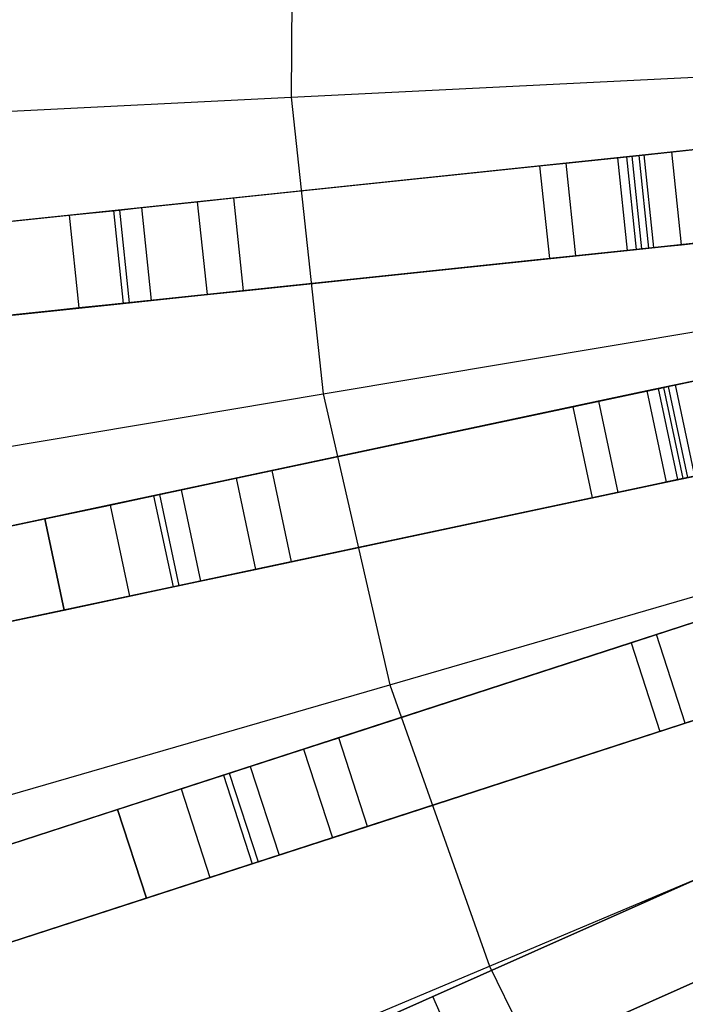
# Model space of a CAD drawing. Extents: x 0.4 to 55.5, y 0.4 to 55.5.
# Tile 16 of 103: x 23.4 to 24.4, y 26.3 to 27.8. Entities that reach past the tile are written whole.
import ezdxf

# ---------------------------------------------------------------- set-up
doc = ezdxf.new("R2010")
doc.units = 0
doc.header["$LTSCALE"] = 2.54
doc.layers.get('0').update_dxf_attribs({"color": 13, "linetype": 'CONTINUOUS'})

# ---------------------------------------------------------------- blocks, each defined once
blk = doc.blocks.new('M_STL')
at = {"color": 0}
for p, q in [((23.8039, 28.1975, 199.4703), (23.7999, 27.7175, 199.4703)), ((23.8039, 28.1975, 199.4703), (23.7999, 27.7175, 199.4703)), ((23.7999, 27.7175, 199.4703), (24.9836, 27.7765, 199.1905)), ((23.7999, 27.7175, 199.4703), (24.9836, 27.7765, 199.1905)), ((25.2938, 27.7221, 31.52), (24.3247, 27.6202, 31.4851)), ((25.2938, 27.7221, 31.52), (24.3247, 27.6202, 31.4851)), ((25.2916, 27.7218, 31.67), (24.3597, 27.6239, 31.6372)), ((25.2916, 27.7218, 31.67), (24.3597, 27.6239, 31.6372)), ((22.642, 27.6598, 199.8429), (23.7999, 27.7175, 199.4703)), ((22.642, 27.6598, 199.8429), (23.7999, 27.7175, 199.4703)), ((23.7999, 27.7175, 199.4703), (23.8517, 27.2402, 199.4703)), ((23.7999, 27.7175, 199.4703), (23.8517, 27.2402, 199.4703)), ((24.3398, 27.6218, 10.8876), (24.4691, 27.6354, 10.922)), ((24.3398, 27.6218, 10.8876), (24.4691, 27.6354, 10.922)), ((24.3677, 27.6247, 10.7146), (24.4121, 27.6294, 10.7564)), ((24.3677, 27.6247, 10.7146), (24.4121, 27.6294, 10.7564)), ((24.4121, 27.6294, 10.7564), (24.4708, 27.6356, 10.772)), ((24.4121, 27.6294, 10.7564), (24.4708, 27.6356, 10.772)), ((24.4277, 27.4802, 10.7564), (24.4121, 27.6294, 10.7564)), ((24.4277, 27.4802, 10.7564), (24.4121, 27.6294, 10.7564)), ((24.3247, 27.6202, 31.4851), (21.2608, 27.2982, 31.2044)), ((24.3247, 27.6202, 31.4851), (21.2608, 27.2982, 31.2044)), ((24.3597, 27.6239, 31.6372), (21.2987, 27.3022, 31.3602)), ((24.3597, 27.6239, 31.6372), (21.2987, 27.3022, 31.3602)), ((23.7078, 27.5554, 2.3959), (24.3483, 27.6227, 10.6567)), ((23.7078, 27.5554, 2.3959), (24.3483, 27.6227, 10.6567)), ((24.1996, 27.6071, 10.6684), (24.2422, 27.6116, 10.7958)), ((24.1996, 27.6071, 10.6684), (24.2422, 27.6116, 10.7958)), ((24.2422, 27.6116, 10.7958), (24.3398, 27.6218, 10.8876)), ((24.2422, 27.6116, 10.7958), (24.3398, 27.6218, 10.8876)), ((24.2579, 27.4624, 10.7958), (24.2422, 27.6116, 10.7958)), ((24.2579, 27.4624, 10.7958), (24.2422, 27.6116, 10.7958)), ((24.3247, 27.6202, 31.4851), (24.3403, 27.471, 31.4851)), ((24.3247, 27.6202, 31.4851), (24.3403, 27.471, 31.4851)), ((24.3555, 27.4726, 10.8876), (24.3398, 27.6218, 10.8876)), ((24.3555, 27.4726, 10.8876), (24.3398, 27.6218, 10.8876)), ((24.3483, 27.6227, 10.6567), (24.3677, 27.6247, 10.7146)), ((24.3483, 27.6227, 10.6567), (24.3677, 27.6247, 10.7146)), ((24.364, 27.4735, 10.6567), (24.3483, 27.6227, 10.6567)), ((24.364, 27.4735, 10.6567), (24.3483, 27.6227, 10.6567)), ((24.3754, 27.4747, 31.6372), (24.3597, 27.6239, 31.6372)), ((24.3754, 27.4747, 31.6372), (24.3597, 27.6239, 31.6372)), ((24.3834, 27.4756, 10.7146), (24.3677, 27.6247, 10.7146)), ((24.3834, 27.4756, 10.7146), (24.3677, 27.6247, 10.7146)), ((23.5591, 27.5398, 2.4076), (24.1996, 27.6071, 10.6684)), ((23.5591, 27.5398, 2.4076), (24.1996, 27.6071, 10.6684)), ((24.1996, 27.6071, 10.6684), (24.2153, 27.4579, 10.6684)), ((24.1996, 27.6071, 10.6684), (24.2153, 27.4579, 10.6684)), ((24.3403, 27.471, 31.4851), (25.3095, 27.5729, 31.52)), ((24.3403, 27.471, 31.4851), (25.3095, 27.5729, 31.52)), ((25.3073, 27.5727, 31.67), (24.3754, 27.4747, 31.6372)), ((25.3073, 27.5727, 31.67), (24.3754, 27.4747, 31.6372)), ((23.5141, 27.535, 2.0955), (23.6489, 27.5492, 2.221)), ((23.5141, 27.535, 2.0955), (23.6489, 27.5492, 2.221)), ((23.6489, 27.5492, 2.221), (23.7078, 27.5554, 2.3959)), ((23.6489, 27.5492, 2.221), (23.7078, 27.5554, 2.3959)), ((23.6489, 27.5492, 2.221), (23.6646, 27.4, 2.221)), ((23.6489, 27.5492, 2.221), (23.6646, 27.4, 2.221)), ((23.7235, 27.4062, 2.3959), (23.7078, 27.5554, 2.3959)), ((23.7235, 27.4062, 2.3959), (23.7078, 27.5554, 2.3959)), ((23.336, 27.5163, 2.0501), (23.5141, 27.535, 2.0955)), ((23.336, 27.5163, 2.0501), (23.5141, 27.535, 2.0955)), ((23.4428, 27.5275, 2.2274), (23.5238, 27.536, 2.3026)), ((23.4428, 27.5275, 2.2274), (23.5238, 27.536, 2.3026)), ((23.5141, 27.535, 2.0955), (23.5297, 27.3858, 2.0955)), ((23.5141, 27.535, 2.0955), (23.5297, 27.3858, 2.0955)), ((23.5238, 27.536, 2.3026), (23.5591, 27.5398, 2.4076)), ((23.5238, 27.536, 2.3026), (23.5591, 27.5398, 2.4076)), ((23.5238, 27.536, 2.3026), (23.5394, 27.3869, 2.3026)), ((23.5238, 27.536, 2.3026), (23.5394, 27.3869, 2.3026)), ((23.5591, 27.5398, 2.4076), (23.5748, 27.3906, 2.4076)), ((23.5591, 27.5398, 2.4076), (23.5748, 27.3906, 2.4076)), ((23.336, 27.5163, 2.2001), (23.4428, 27.5275, 2.2274)), ((23.336, 27.5163, 2.2001), (23.4428, 27.5275, 2.2274)), ((23.4428, 27.5275, 2.2274), (23.4585, 27.3784, 2.2274)), ((23.4428, 27.5275, 2.2274), (23.4585, 27.3784, 2.2274)), ((24.4848, 27.4862, 10.922), (24.3555, 27.4726, 10.8876)), ((24.4848, 27.4862, 10.922), (24.3555, 27.4726, 10.8876)), ((24.4277, 27.4802, 10.7564), (24.4865, 27.4864, 10.772)), ((24.4277, 27.4802, 10.7564), (24.4865, 27.4864, 10.772)), ((21.2765, 27.149, 31.2044), (24.3403, 27.471, 31.4851)), ((21.2765, 27.149, 31.2044), (24.3403, 27.471, 31.4851)), ((24.3754, 27.4747, 31.6372), (21.3143, 27.153, 31.3602)), ((24.3754, 27.4747, 31.6372), (21.3143, 27.153, 31.3602)), ((23.7235, 27.4062, 2.3959), (24.364, 27.4735, 10.6567)), ((23.7235, 27.4062, 2.3959), (24.364, 27.4735, 10.6567)), ((24.3555, 27.4726, 10.8876), (24.2579, 27.4624, 10.7958)), ((24.3555, 27.4726, 10.8876), (24.2579, 27.4624, 10.7958)), ((24.364, 27.4735, 10.6567), (24.3834, 27.4756, 10.7146)), ((24.364, 27.4735, 10.6567), (24.3834, 27.4756, 10.7146)), ((24.3834, 27.4756, 10.7146), (24.4277, 27.4802, 10.7564)), ((24.3834, 27.4756, 10.7146), (24.4277, 27.4802, 10.7564)), ((24.2153, 27.4579, 10.6684), (23.5748, 27.3906, 2.4076)), ((24.2153, 27.4579, 10.6684), (23.5748, 27.3906, 2.4076)), ((24.2579, 27.4624, 10.7958), (24.2153, 27.4579, 10.6684)), ((24.2579, 27.4624, 10.7958), (24.2153, 27.4579, 10.6684)), ((25.3292, 27.4484, 31.52), (24.3721, 27.2449, 31.4849)), ((25.3292, 27.4484, 31.52), (24.3721, 27.2449, 31.4849)), ((25.327, 27.4479, 31.67), (24.4067, 27.2523, 31.637)), ((25.327, 27.4479, 31.67), (24.4067, 27.2523, 31.637)), ((23.8517, 27.2402, 199.4703), (25.0205, 27.4362, 199.1905)), ((23.8517, 27.2402, 199.4703), (25.0205, 27.4362, 199.1905)), ((23.6646, 27.4, 2.221), (23.7235, 27.4062, 2.3959)), ((23.6646, 27.4, 2.221), (23.7235, 27.4062, 2.3959)), ((23.5297, 27.3858, 2.0955), (23.6646, 27.4, 2.221)), ((23.5297, 27.3858, 2.0955), (23.6646, 27.4, 2.221)), ((23.5748, 27.3906, 2.4076), (23.5394, 27.3869, 2.3026)), ((23.5748, 27.3906, 2.4076), (23.5394, 27.3869, 2.3026)), ((23.3517, 27.3671, 2.0501), (23.5297, 27.3858, 2.0955)), ((23.3517, 27.3671, 2.0501), (23.5297, 27.3858, 2.0955)), ((23.4585, 27.3784, 2.2274), (23.3517, 27.3671, 2.2001)), ((23.4585, 27.3784, 2.2274), (23.3517, 27.3671, 2.2001)), ((23.5394, 27.3869, 2.3026), (23.4585, 27.3784, 2.2274)), ((23.5394, 27.3869, 2.3026), (23.4585, 27.3784, 2.2274)), ((24.4033, 27.0982, 31.4849), (25.3604, 27.3016, 31.52)), ((24.4033, 27.0982, 31.4849), (25.3604, 27.3016, 31.52)), ((24.391, 27.2489, 10.8876), (24.5181, 27.2759, 10.922)), ((24.391, 27.2489, 10.8876), (24.5181, 27.2759, 10.922)), ((24.4184, 27.2547, 10.7146), (24.462, 27.264, 10.7564)), ((24.4184, 27.2547, 10.7146), (24.462, 27.264, 10.7564)), ((24.4067, 27.2523, 31.637), (21.3943, 26.612, 31.3595)), ((24.4067, 27.2523, 31.637), (21.3943, 26.612, 31.3595)), ((23.7694, 27.1168, 2.3959), (24.3993, 27.2507, 10.6567)), ((23.7694, 27.1168, 2.3959), (24.3993, 27.2507, 10.6567)), ((24.295, 27.2285, 10.7958), (24.391, 27.2489, 10.8876)), ((24.295, 27.2285, 10.7958), (24.391, 27.2489, 10.8876)), ((24.4221, 27.1022, 10.8876), (24.391, 27.2489, 10.8876)), ((24.4221, 27.1022, 10.8876), (24.391, 27.2489, 10.8876)), ((24.3993, 27.2507, 10.6567), (24.4184, 27.2547, 10.7146)), ((24.3993, 27.2507, 10.6567), (24.4184, 27.2547, 10.7146)), ((24.4305, 27.104, 10.6567), (24.3993, 27.2507, 10.6567)), ((24.4305, 27.104, 10.6567), (24.3993, 27.2507, 10.6567)), ((24.4379, 27.1055, 31.637), (24.4067, 27.2523, 31.637)), ((24.4379, 27.1055, 31.637), (24.4067, 27.2523, 31.637)), ((24.4495, 27.108, 10.7146), (24.4184, 27.2547, 10.7146)), ((24.4495, 27.108, 10.7146), (24.4184, 27.2547, 10.7146)), ((24.3721, 27.2449, 31.4849), (21.3569, 26.604, 31.2037)), ((24.3721, 27.2449, 31.4849), (21.3569, 26.604, 31.2037)), ((22.7083, 27.0485, 199.8429), (23.8517, 27.2402, 199.4703)), ((22.7083, 27.0485, 199.8429), (23.8517, 27.2402, 199.4703)), ((23.8517, 27.2402, 199.4703), (23.9585, 26.7722, 199.4703)), ((23.8517, 27.2402, 199.4703), (23.9585, 26.7722, 199.4703)), ((24.3721, 27.2449, 31.4849), (24.4033, 27.0982, 31.4849)), ((24.3721, 27.2449, 31.4849), (24.4033, 27.0982, 31.4849)), ((23.6231, 27.0857, 2.4076), (24.253, 27.2196, 10.6684)), ((23.6231, 27.0857, 2.4076), (24.253, 27.2196, 10.6684)), ((24.253, 27.2196, 10.6684), (24.295, 27.2285, 10.7958)), ((24.253, 27.2196, 10.6684), (24.295, 27.2285, 10.7958)), ((24.253, 27.2196, 10.6684), (24.2842, 27.0729, 10.6684)), ((24.253, 27.2196, 10.6684), (24.2842, 27.0729, 10.6684)), ((24.3261, 27.0818, 10.7958), (24.295, 27.2285, 10.7958)), ((24.3261, 27.0818, 10.7958), (24.295, 27.2285, 10.7958)), ((24.5493, 27.1292, 10.922), (24.4221, 27.1022, 10.8876)), ((24.5493, 27.1292, 10.922), (24.4221, 27.1022, 10.8876)), ((24.4379, 27.1055, 31.637), (21.4255, 26.4652, 31.3595)), ((24.4379, 27.1055, 31.637), (21.4255, 26.4652, 31.3595)), ((23.5788, 27.0763, 2.0955), (23.7114, 27.1045, 2.221)), ((23.5788, 27.0763, 2.0955), (23.7114, 27.1045, 2.221)), ((23.7114, 27.1045, 2.221), (23.7694, 27.1168, 2.3959)), ((23.7114, 27.1045, 2.221), (23.7694, 27.1168, 2.3959)), ((23.7114, 27.1045, 2.221), (23.7426, 26.9578, 2.221)), ((23.7114, 27.1045, 2.221), (23.7426, 26.9578, 2.221)), ((23.8005, 26.9701, 2.3959), (23.7694, 27.1168, 2.3959)), ((23.8005, 26.9701, 2.3959), (23.7694, 27.1168, 2.3959)), ((23.8005, 26.9701, 2.3959), (24.4305, 27.104, 10.6567)), ((23.8005, 26.9701, 2.3959), (24.4305, 27.104, 10.6567)), ((24.4305, 27.104, 10.6567), (24.4495, 27.108, 10.7146)), ((24.4305, 27.104, 10.6567), (24.4495, 27.108, 10.7146)), ((21.3881, 26.4573, 31.2037), (24.4033, 27.0982, 31.4849)), ((21.3881, 26.4573, 31.2037), (24.4033, 27.0982, 31.4849)), ((23.9585, 26.7722, 199.4703), (25.0966, 27.1026, 199.1905)), ((23.9585, 26.7722, 199.4703), (25.0966, 27.1026, 199.1905)), ((24.4221, 27.1022, 10.8876), (24.3261, 27.0818, 10.7958)), ((24.4221, 27.1022, 10.8876), (24.3261, 27.0818, 10.7958)), ((23.4037, 27.0391, 2.0501), (23.5788, 27.0763, 2.0955)), ((23.4037, 27.0391, 2.0501), (23.5788, 27.0763, 2.0955)), ((23.5087, 27.0614, 2.2274), (23.5883, 27.0783, 2.3026)), ((23.5087, 27.0614, 2.2274), (23.5883, 27.0783, 2.3026)), ((23.5788, 27.0763, 2.0955), (23.61, 26.9296, 2.0955)), ((23.5788, 27.0763, 2.0955), (23.61, 26.9296, 2.0955)), ((23.5883, 27.0783, 2.3026), (23.6231, 27.0857, 2.4076)), ((23.5883, 27.0783, 2.3026), (23.6231, 27.0857, 2.4076)), ((23.5883, 27.0783, 2.3026), (23.6195, 26.9316, 2.3026)), ((23.5883, 27.0783, 2.3026), (23.6195, 26.9316, 2.3026)), ((23.6231, 27.0857, 2.4076), (23.6543, 26.939, 2.4076)), ((23.6231, 27.0857, 2.4076), (23.6543, 26.939, 2.4076)), ((24.2842, 27.0729, 10.6684), (23.6543, 26.939, 2.4076)), ((24.2842, 27.0729, 10.6684), (23.6543, 26.939, 2.4076)), ((24.3261, 27.0818, 10.7958), (24.2842, 27.0729, 10.6684)), ((24.3261, 27.0818, 10.7958), (24.2842, 27.0729, 10.6684)), ((23.4037, 27.0391, 2.2001), (23.5087, 27.0614, 2.2274)), ((23.4037, 27.0391, 2.2001), (23.5087, 27.0614, 2.2274)), ((23.5087, 27.0614, 2.2274), (23.5399, 26.9147, 2.2274)), ((23.5087, 27.0614, 2.2274), (23.5399, 26.9147, 2.2274)), ((22.6069, 26.8697, 2.2001), (23.4037, 27.0391, 2.2001)), ((22.6069, 26.8697, 2.0501), (23.4037, 27.0391, 2.0501)), ((22.6069, 26.8697, 2.0501), (23.4037, 27.0391, 2.0501)), ((22.6069, 26.8697, 2.2001), (23.4037, 27.0391, 2.2001)), ((23.4348, 26.8923, 2.0501), (23.4037, 27.0391, 2.0501)), ((23.4037, 27.0391, 2.2001), (23.4348, 26.8923, 2.2001)), ((23.4348, 26.8923, 2.0501), (23.4037, 27.0391, 2.0501)), ((23.4037, 27.0391, 2.2001), (23.4348, 26.8923, 2.2001)), ((23.7426, 26.9578, 2.221), (23.8005, 26.9701, 2.3959)), ((23.7426, 26.9578, 2.221), (23.8005, 26.9701, 2.3959)), ((23.61, 26.9296, 2.0955), (23.7426, 26.9578, 2.221)), ((23.61, 26.9296, 2.0955), (23.7426, 26.9578, 2.221)), ((23.4348, 26.8923, 2.0501), (23.61, 26.9296, 2.0955)), ((23.4348, 26.8923, 2.0501), (23.61, 26.9296, 2.0955)), ((23.6195, 26.9316, 2.3026), (23.5399, 26.9147, 2.2274)), ((23.6195, 26.9316, 2.3026), (23.5399, 26.9147, 2.2274)), ((23.6543, 26.939, 2.4076), (23.6195, 26.9316, 2.3026)), ((23.6543, 26.939, 2.4076), (23.6195, 26.9316, 2.3026)), ((23.5399, 26.9147, 2.2274), (23.4348, 26.8923, 2.2001)), ((23.5399, 26.9147, 2.2274), (23.4348, 26.8923, 2.2001)), ((24.4927, 26.8873, 31.6368), (21.5622, 25.9351, 31.3588)), ((24.4927, 26.8873, 31.6368), (21.5622, 25.9351, 31.3588)), ((22.6381, 26.723, 2.0501), (23.4348, 26.8923, 2.0501)), ((23.4348, 26.8923, 2.2001), (22.6381, 26.723, 2.2001)), ((22.6381, 26.723, 2.0501), (23.4348, 26.8923, 2.0501)), ((23.4348, 26.8923, 2.2001), (22.6381, 26.723, 2.2001)), ((23.8764, 26.687, 2.3959), (24.4889, 26.886, 10.6567)), ((23.8764, 26.687, 2.3959), (24.4889, 26.886, 10.6567)), ((24.3874, 26.8531, 10.7958), (24.4808, 26.8834, 10.8876)), ((24.3874, 26.8531, 10.7958), (24.4808, 26.8834, 10.8876)), ((24.459, 26.8763, 31.4847), (21.5257, 25.9233, 31.203)), ((24.459, 26.8763, 31.4847), (21.5257, 25.9233, 31.203)), ((24.3466, 26.8398, 10.6684), (24.3874, 26.8531, 10.7958)), ((24.3466, 26.8398, 10.6684), (24.3874, 26.8531, 10.7958)), ((24.4338, 26.7104, 10.7958), (24.3874, 26.8531, 10.7958)), ((24.4338, 26.7104, 10.7958), (24.3874, 26.8531, 10.7958)), ((23.7342, 26.6408, 2.4076), (24.3466, 26.8398, 10.6684)), ((23.7342, 26.6408, 2.4076), (24.3466, 26.8398, 10.6684)), ((24.3466, 26.8398, 10.6684), (24.393, 26.6972, 10.6684)), ((24.3466, 26.8398, 10.6684), (24.393, 26.6972, 10.6684)), ((22.8451, 26.449, 199.8429), (23.9585, 26.7722, 199.4703)), ((22.8451, 26.449, 199.8429), (23.9585, 26.7722, 199.4703)), ((23.9585, 26.7722, 199.4703), (24.1189, 26.3197, 199.4703)), ((23.9585, 26.7722, 199.4703), (24.1189, 26.3197, 199.4703)), ((24.1189, 26.3197, 199.4703), (25.211, 26.78, 199.1905)), ((24.1189, 26.3197, 199.4703), (25.211, 26.78, 199.1905)), ((24.539, 26.7446, 31.6368), (21.6085, 25.7924, 31.3588)), ((24.539, 26.7446, 31.6368), (21.6085, 25.7924, 31.3588)), ((23.9227, 26.5444, 2.3959), (24.5352, 26.7434, 10.6567)), ((23.9227, 26.5444, 2.3959), (24.5352, 26.7434, 10.6567)), ((24.5271, 26.7408, 10.8876), (24.4338, 26.7104, 10.7958)), ((24.5271, 26.7408, 10.8876), (24.4338, 26.7104, 10.7958)), ((21.5721, 25.7806, 31.203), (24.5053, 26.7337, 31.4847)), ((21.5721, 25.7806, 31.203), (24.5053, 26.7337, 31.4847)), ((24.4338, 26.7104, 10.7958), (24.393, 26.6972, 10.6684)), ((24.4338, 26.7104, 10.7958), (24.393, 26.6972, 10.6684)), ((24.393, 26.6972, 10.6684), (23.7805, 26.4982, 2.4076)), ((24.393, 26.6972, 10.6684), (23.7805, 26.4982, 2.4076)), ((23.82, 26.6687, 2.221), (23.8764, 26.687, 2.3959)), ((23.82, 26.6687, 2.221), (23.8764, 26.687, 2.3959)), ((23.9227, 26.5444, 2.3959), (23.8764, 26.687, 2.3959)), ((23.9227, 26.5444, 2.3959), (23.8764, 26.687, 2.3959)), ((23.6911, 26.6268, 2.0955), (23.82, 26.6687, 2.221)), ((23.6911, 26.6268, 2.0955), (23.82, 26.6687, 2.221)), ((23.82, 26.6687, 2.221), (23.8664, 26.5261, 2.221)), ((23.82, 26.6687, 2.221), (23.8664, 26.5261, 2.221)), ((23.623, 26.6047, 2.2274), (23.7003, 26.6298, 2.3026)), ((23.623, 26.6047, 2.2274), (23.7003, 26.6298, 2.3026)), ((23.7003, 26.6298, 2.3026), (23.7342, 26.6408, 2.4076)), ((23.7003, 26.6298, 2.3026), (23.7342, 26.6408, 2.4076)), ((23.7003, 26.6298, 2.3026), (23.7467, 26.4872, 2.3026)), ((23.7003, 26.6298, 2.3026), (23.7467, 26.4872, 2.3026)), ((23.7342, 26.6408, 2.4076), (23.7805, 26.4982, 2.4076)), ((23.7342, 26.6408, 2.4076), (23.7805, 26.4982, 2.4076)), ((23.5208, 26.5715, 2.0501), (23.6911, 26.6268, 2.0955)), ((23.5208, 26.5715, 2.0501), (23.6911, 26.6268, 2.0955)), ((23.6911, 26.6268, 2.0955), (23.7374, 26.4842, 2.0955)), ((23.6911, 26.6268, 2.0955), (23.7374, 26.4842, 2.0955)), ((23.5208, 26.5715, 2.2001), (23.623, 26.6047, 2.2274)), ((23.5208, 26.5715, 2.2001), (23.623, 26.6047, 2.2274)), ((23.623, 26.6047, 2.2274), (23.6693, 26.462, 2.2274)), ((23.623, 26.6047, 2.2274), (23.6693, 26.462, 2.2274)), ((22.7462, 26.3198, 2.2001), (23.5208, 26.5715, 2.2001)), ((22.7462, 26.3198, 2.0501), (23.5208, 26.5715, 2.0501)), ((22.7462, 26.3198, 2.0501), (23.5208, 26.5715, 2.0501)), ((22.7462, 26.3198, 2.2001), (23.5208, 26.5715, 2.2001)), ((23.5672, 26.4288, 2.0501), (23.5208, 26.5715, 2.0501)), ((23.5208, 26.5715, 2.2001), (23.5672, 26.4288, 2.2001)), ((23.5672, 26.4288, 2.0501), (23.5208, 26.5715, 2.0501)), ((23.5208, 26.5715, 2.2001), (23.5672, 26.4288, 2.2001)), ((23.8664, 26.5261, 2.221), (23.9227, 26.5444, 2.3959)), ((23.8664, 26.5261, 2.221), (23.9227, 26.5444, 2.3959)), ((24.5846, 26.5187, 31.4845), (21.7657, 25.2637, 31.2025)), ((24.5846, 26.5187, 31.4845), (21.7657, 25.2637, 31.2025)), ((24.617, 26.5332, 31.6366), (21.8008, 25.2793, 31.3583)), ((24.617, 26.5332, 31.6366), (21.8008, 25.2793, 31.3583)), ((23.7374, 26.4842, 2.0955), (23.8664, 26.5261, 2.221)), ((23.7374, 26.4842, 2.0955), (23.8664, 26.5261, 2.221)), ((24.0277, 26.2708, 2.3959), (24.6161, 26.5328, 10.6567)), ((24.0277, 26.2708, 2.3959), (24.6161, 26.5328, 10.6567)), ((23.7467, 26.4872, 2.3026), (23.6693, 26.462, 2.2274)), ((23.7467, 26.4872, 2.3026), (23.6693, 26.462, 2.2274)), ((23.7805, 26.4982, 2.4076), (23.7467, 26.4872, 2.3026)), ((23.7805, 26.4982, 2.4076), (23.7467, 26.4872, 2.3026)), ((23.5672, 26.4288, 2.0501), (23.7374, 26.4842, 2.0955)), ((23.5672, 26.4288, 2.0501), (23.7374, 26.4842, 2.0955)), ((23.8911, 26.21, 2.4076), (24.4795, 26.4719, 10.6684)), ((23.8911, 26.21, 2.4076), (24.4795, 26.4719, 10.6684)), ((23.6693, 26.462, 2.2274), (23.5672, 26.4288, 2.2001)), ((23.6693, 26.462, 2.2274), (23.5672, 26.4288, 2.2001)), ((22.7925, 26.1771, 2.0501), (23.5672, 26.4288, 2.0501)), ((23.5672, 26.4288, 2.2001), (22.7925, 26.1771, 2.2001)), ((22.7925, 26.1771, 2.0501), (23.5672, 26.4288, 2.0501)), ((23.5672, 26.4288, 2.2001), (22.7925, 26.1771, 2.2001)), ((24.678, 26.3961, 31.6366), (21.8618, 25.1423, 31.3583)), ((24.678, 26.3961, 31.6366), (21.8618, 25.1423, 31.3583)), ((24.0888, 26.1338, 2.3959), (24.6771, 26.3957, 10.6567)), ((24.0888, 26.1338, 2.3959), (24.6771, 26.3957, 10.6567)), ((21.8267, 25.1267, 31.2025), (24.6456, 26.3817, 31.4845)), ((21.8267, 25.1267, 31.2025), (24.6456, 26.3817, 31.4845)), ((24.5405, 26.3349, 10.6684), (23.9521, 26.073, 2.4076)), ((24.5405, 26.3349, 10.6684), (23.9521, 26.073, 2.4076)), ((23.0505, 25.8694, 199.8429), (24.1189, 26.3197, 199.4703)), ((23.0505, 25.8694, 199.8429), (24.1189, 26.3197, 199.4703)), ((24.1189, 26.3197, 199.4703), (24.3307, 25.8889, 199.4703)), ((24.1189, 26.3197, 199.4703), (24.3307, 25.8889, 199.4703)), ((23.9736, 26.2467, 2.221), (24.0277, 26.2708, 2.3959)), ((23.9736, 26.2467, 2.221), (24.0277, 26.2708, 2.3959)), ((24.0888, 26.1338, 2.3959), (24.0277, 26.2708, 2.3959)), ((24.0888, 26.1338, 2.3959), (24.0277, 26.2708, 2.3959))]:
    blk.add_line(p, q, dxfattribs=at)

msp = doc.modelspace()

# ---------------------------------------------------------------- block references
at = {"color": 0}
msp.add_blockref('M_STL', (0, 0), dxfattribs=at)

doc.saveas('drawing.dxf')
